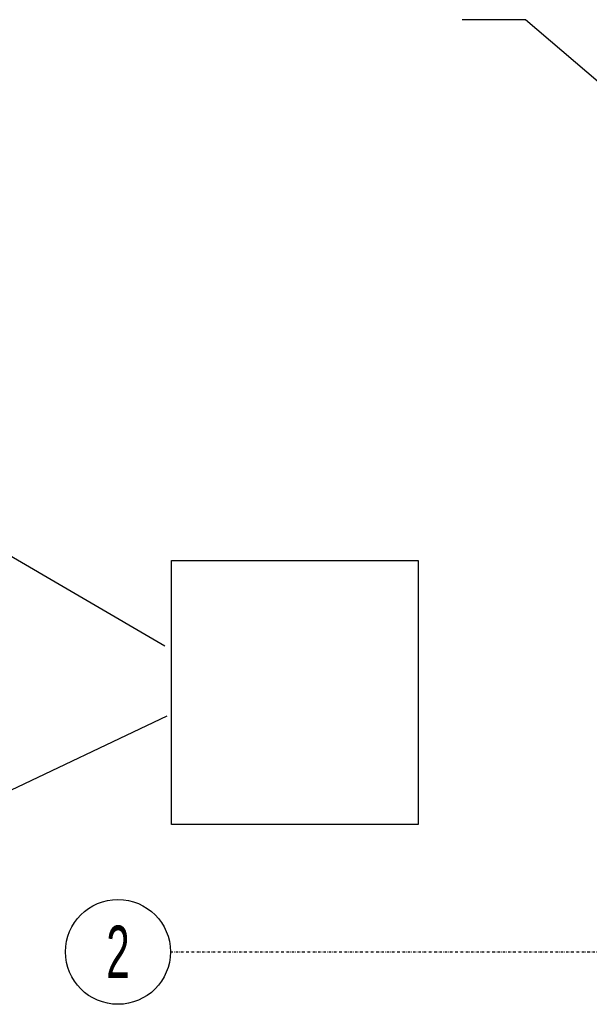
# Model space of a CAD drawing. Header units: centimetres. Extents: x 42630 to 130002, y 15 to 29179.
# Tile 4 of 138: x 49260 to 49545, y 4494 to 4987. Entities that reach past the tile are written whole.
import ezdxf
from ezdxf.enums import TextEntityAlignment as Align

# ---------------------------------------------------------------- set-up
doc = ezdxf.new("R2010")
doc.units = ezdxf.units.CM
doc.header["$LTSCALE"] = 0.01
doc.linetypes.add('DASHDOT2', pattern=[12.7, 6.35, -3.175, 0, -3.175])
doc.layers.get('0').update_dxf_attribs({"color": 253})
for name, color, linetype in [('A-Grid', 253, 'DASHDOT2'), ('E_ramka_wew', 10, 'Continuous'), ('OPIS_K_WYK', 253, 'Continuous')]:
    doc.layers.add(name, color=color, linetype=linetype)
doc.styles.add('BA_ARIAL_0.5', font='IC-Romans.shx', dxfattribs={"width": 0.5})
doc.styles.get("Standard").update_dxf_attribs({"font": 'ic-simplex.shx', "width": 0.8})
doc.dimstyles.new('CADKON cm', dxfattribs={"dimscale": 10, "dimtxt": 2.5, "dimasz": 2.5, "dimexe": 1.8, "dimexo": 5, "dimgap": 0.6, "dimtad": 1, "dimrnd": 0.1, "dimtxsty": 'Standard', "dimblk1": 'OBLIQUE', "dimblk2": 'OBLIQUE', "dimsah": 1, "dimcen": 2.5, "dimadec": 1, "dimazin": 2, "dimtfac": 1, "dimtix": 1, "dimtmove": 2, "dimatfit": 3, "dimldrblk": 'OPEN30', "dimfxl": 5, "dimfxlon": 1, "dimtfill": 1, "dimtolj": 1, "dimarcsym": 0})

# ---------------------------------------------------------------- blocks, each defined once
blk = doc.blocks.new('BA_Axis_Mark')
at = {"linetype": 'Continuous'}
blk.add_circle((0, 0), 37.5, dxfattribs=at)
at = {"linetype": 'Continuous', "style": 'BA_ARIAL_0.5', "width": 0.6}
blk.add_attdef('AXIS_NUMBER', text='', height=37.5, dxfattribs=at).set_placement((0, 0), align=Align.MIDDLE_CENTER)
blk = doc.blocks.new('A$7E8814A102C37C')
at = {"layer": 'A-Grid', "ltscale": 20}
blk.add_line((-237.5, -1667), (3157.5, -1667), dxfattribs=at)
at = {"layer": 'A-Grid', "xscale": 0.7000000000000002, "yscale": 0.7000000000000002, "zscale": 0.7000000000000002, "rotation": 360}
blk.add_blockref('BA_Axis_Mark', (-263.75, -1667), dxfattribs=at).add_auto_attribs({'AXIS_NUMBER': '2'})
blk = doc.blocks.new('_OBLIQUE')
at = {"color": 0, "linetype": 'ByBlock'}
blk.add_line((-0.5, -0.5), (0.5, 0.5), dxfattribs=at)

msp = doc.modelspace()

# ---------------------------------------------------------------- linework, layer by layer
at = {"layer": 'E_ramka_wew', "color": 1}
for p, q in [((49332.556, 4673.621), (49219.201, 4739.838)), ((49222.568, 4586.079), (49333.679, 4638.829))]:
    msp.add_line(p, q, dxfattribs=at)
msp.add_lwpolyline([(49335.789, 4716.539), (49459.334, 4716.539), (49459.334, 4584.374), (49335.789, 4584.374)], close=True, dxfattribs=at)
at = {"layer": 'OPIS_K_WYK', "ltscale": 0.5}
msp.add_lwpolyline([(49512.957, 4987.343), (49481.325, 4987.343)], dxfattribs=at)

# ---------------------------------------------------------------- block references
at = {"layer": 'A-Grid', "lineweight": -3}
msp.add_blockref('A$7E8814A102C37C', (49572.82, 6187.604), dxfattribs=at)

# ---------------------------------------------------------------- leaders
at = {"layer": 'OPIS_K_WYK', "ltscale": 0.5}
msp.add_leader([(49573.82, 4935.279), (49512.957, 4987.343)], dimstyle='CADKON cm', override={"dimscale": 5, "dimldrblk": 'DotSmall'}, dxfattribs=at)

doc.saveas('drawing.dxf')
